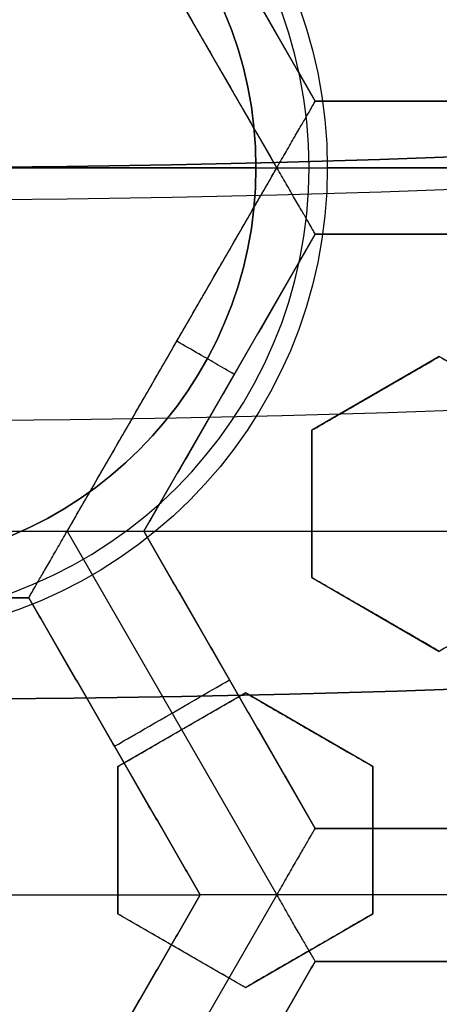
# Model space of a CAD drawing. Header units: centimetres. Extents: x -14.2 to 14.2, y -23.9 to 0.
# Tile 44 of 256: x 0.0305 to 0.1095, y -23.2073 to -23.0222. Entities that reach past the tile are written whole.
import ezdxf

# ---------------------------------------------------------------- set-up
doc = ezdxf.new("R2010")
doc.units = ezdxf.units.CM
doc.layers.add('Default', color=7, linetype='Continuous', true_color=0x000000)

# ---------------------------------------------------------------- blocks, each defined once
blk = doc.blocks.new('Block 10')
at = {"layer": 'Default', "extrusion": (0, -1, 0)}
for centre, radius in [((0, 20, 11.64412469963), 3.056153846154), ((0, 20, 11.74393517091), 3.15), ((0, 20, 12.75), 3.15), ((0, 20, 12.8), 3.149999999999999), ((0, 20, 12.85), 3.15), ((0, 20, 16.45), 3.05), ((0, 20, 16.65), 3.05)]:
    blk.add_arc(centre, radius, 0, 180, dxfattribs=at)
at = {"layer": 'Default', "extrusion": (0, 1, 0)}
for centre, radius in [((0, 20, -11.821967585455), 3.149999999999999), ((0, 20, -11.9), 3.15), ((0, 20, -16.30510174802), 3.097618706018), ((3.552713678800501e-16, 20, -16.41899023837), 3.15), ((0, 20, -16.534495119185), 3.149999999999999), ((0, 20, -16.55), 3.050000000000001), ((0, 20, -16.65), 3.15)]:
    blk.add_arc(centre, radius, 0, 180, dxfattribs=at)

msp = doc.modelspace()

# ---------------------------------------------------------------- linework, layer by layer
at = {"layer": 'Default'}
for p, q in [((0.07893577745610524, -23.04999950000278, -4.352500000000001), (0.0394686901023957, -22.9816404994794, -4.352499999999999)), ((0.08615106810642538, -23.03750075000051, -4.340002), (0.05390063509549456, -22.98164136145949, -4.340002)), ((0.08615085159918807, -23.03750037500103, -4.306251), (0.05390063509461, -22.98164136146, -4.306251)), ((0.1506506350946, -23.0375, -4.306251), (0.08615063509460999, -23.0375, -4.306251)), ((-0.1437628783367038, -23.05, -3.145), (0.1437628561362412, -23.05, -3.145)), ((-0.0789349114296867, -23.05, -4.3525), (0.07893491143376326, -23.05, -4.3525)), ((0.07500000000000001, -23.05, -3.0575), (-0.07500000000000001, -23.05, -3.0575)), ((0.03946841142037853, -23.11835998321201, -4.352499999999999), (0.07893548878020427, -23.05000099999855, -4.352499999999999)), ((0.07893606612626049, -23.050002, -4.352499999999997), (0.1578658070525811, -23.050002, -4.352499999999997)), ((0.05390042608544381, -23.11835900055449, -4.306251), (0.08615063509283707, -23.06249999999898, -4.306251)), ((0.08615063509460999, -23.0625, -4.306251), (0.1506506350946, -23.0625, -4.306251)), ((0.109499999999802, -23.08550704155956, -2.994627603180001), (0.08550000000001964, -23.09936344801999, -2.994627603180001)), ((0.1334999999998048, -23.09936344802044, -3.0025634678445), (0.1095000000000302, -23.08550704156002, -3.0025634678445)), ((0.07002542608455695, -23.09042968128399, -4.340002), (0.07002542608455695, -23.09042968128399, -4.2725)), ((0.09749999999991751, -23.09243524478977, -3.021018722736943), (0.09749999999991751, -23.09243524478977, -2.967809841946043)), ((0.0855, -23.09936344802, -2.994627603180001), (0.0855, -23.12707626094, -2.994627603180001)), ((0.0855, -23.11321985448, -3.021018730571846), (0.0855, -23.11321985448, -2.967809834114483)), ((-0.03946695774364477, -23.11836036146, -4.352500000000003), (0.0394669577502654, -23.11836036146, -4.352500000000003)), ((0.03946634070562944, -23.11836143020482, -4.3525), (0.07893111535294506, -23.18671642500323, -4.352500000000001)), ((0.05390063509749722, -23.118358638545, -4.2725), (0.1829006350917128, -23.118358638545, -4.2725)), ((0.08615063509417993, -23.17421727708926, -4.306251), (0.0539006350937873, -23.11835863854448, -4.306251)), ((0.08550000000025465, -23.1270762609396, -3.0025634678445), (0.1095000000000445, -23.14093266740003, -3.0025634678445)), ((-0.03225, -23.13085836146, -4.306251), (0.03225, -23.13085836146, -4.306251)), ((0.03225000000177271, -23.13085836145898, -4.306251), (0.06449999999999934, -23.186717, -4.306251)), ((0.09750000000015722, -23.13400446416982, -3.029158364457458), (0.09750000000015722, -23.13400446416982, -2.975949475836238)), ((0.07002563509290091, -23.14628795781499, -4.340002), (0.07002563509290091, -23.14628795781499, -4.2725)), ((0.07299999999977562, -23.14872689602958, -3.000253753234), (0.04900000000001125, -23.16258330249, -3.000253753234)), ((0.0969999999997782, -23.16258330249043, -3.005101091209), (0.0730000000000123, -23.14872689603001, -3.005101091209)), ((0.06099999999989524, -23.15565509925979, -3.026720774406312), (0.06099999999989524, -23.15565509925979, -2.973511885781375)), ((0.08499999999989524, -23.15565509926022, -3.03167159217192), (0.08499999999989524, -23.15565509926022, -2.978462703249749)), ((0.04837500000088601, -23.15878768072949, -4.340002), (0.04837500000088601, -23.15878768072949, -4.2725)), ((0.049, -23.16258330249, -3.005101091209), (0.049, -23.19029611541, -3.005101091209)), ((0.097, -23.19029611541, -3.0137962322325), (0.097, -23.16258330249, -3.0137962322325)), ((0.15065093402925, -23.17421727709, -4.306251), (0.08615021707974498, -23.17421727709, -4.306251)), ((0.049, -23.17643970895, -3.031671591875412), (0.049, -23.17643970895, -2.978462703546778)), ((0.097, -23.17643970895, -3.040319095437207), (0.097, -23.17643970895, -2.987110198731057)), ((-0.06449999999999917, -23.186717, -4.2725), (0.0644999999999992, -23.186717, -4.2725)), ((0.06449999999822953, -23.18671699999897, -4.306251), (0.03224979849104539, -23.24257598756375, -4.306251)), ((0.07893177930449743, -23.18671642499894, -4.3525), (0.03946496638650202, -23.25507495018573, -4.352499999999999)), ((0.1578675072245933, -23.18671527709, -4.3525), (0.07893334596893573, -23.18671527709, -4.3525)), ((0.04900000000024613, -23.19029611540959, -3.0137962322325), (0.07300000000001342, -23.20415252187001, -3.0137962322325)), ((0.07300000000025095, -23.20415252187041, -3.017685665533), (0.0970000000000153, -23.19029611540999, -3.017685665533)), ((0.06100000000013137, -23.1972243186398, -3.040319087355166), (0.06100000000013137, -23.1972243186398, -2.987110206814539)), ((0.08500000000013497, -23.1972243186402, -3.044191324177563), (0.08500000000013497, -23.1972243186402, -2.990982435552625)), ((0.05390042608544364, -23.2550760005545, -4.306251), (0.0861508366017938, -23.19921665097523, -4.306251)), ((0.08615020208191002, -23.199217, -4.306251), (0.15065094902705, -23.199217, -4.306251))]:
    msp.add_line(p, q, dxfattribs=at)
at = {"layer": 'Default', "extrusion": (0, 0, -1)}
for centre, radius, start, end in [((0, -23.05, 3), 0.9, 90, 270), ((0, -23.05, 3.789997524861), 0.9, 90, 270), ((0, -23.05, 4.600000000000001), 0.8550000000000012, 90.00000000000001, 270), ((0, -23.05, 4.286758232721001), 0.835, 90.00000000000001, 270), ((0, -23.05, 4.3375), 0.82, 0, 180), ((0, -23.05, 4.295), 0.8074999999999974, 90, 270), ((0, -23.05, 4.3125), 0.795, 0, 180), ((0, -23.05, 4.178651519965), 0.775, 90.00000000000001, 180), ((0, -23.05, 4.2025), 0.7575000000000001, 0, 180), ((0, -23.05, 4.245), 0.7574999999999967, 90, 270), ((0, -23.05, 4.2725), 0.7275, 0, 180), ((0, -23.05, 3.125), 0.6775000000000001, 0, 180), ((0, -23.05, 3.135), 0.677500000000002, 0, 180), ((-4.440892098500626e-17, -23.05, 3.1075), 0.6725, 0, 180), ((-4.440892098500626e-17, -23.05, 3.145), 0.6725, 0, 180), ((-4.440892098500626e-17, -23.05, 4.2725), 0.6675, 0, 180), ((0, -23.05, 3.126519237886), 0.6125, 0, 180), ((0, -23.05, 3.1125), 0.6075, 0, 180), ((0, -23.05, 3.145), 0.6075, 0, 180), ((0, -23.05, 3.05), 0.6000000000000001, 90, 270), ((0, -23.05, 3.120895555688), 0.5500000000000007, 0, 180), ((-1.110223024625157e-17, -23.05, 3.014498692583), 0.08842020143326, 0, 180), ((0, -23.05, 3.023895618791), 0.07500000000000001, 0, 180), ((0, -23.05, 4.3375), 0.82, 180, 0), ((0, -23.05, 4.3125), 0.795, 180, 0), ((0, -23.05, 4.2025), 0.7575000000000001, 180, 0), ((0, -23.05, 4.2725), 0.7275, 180, 0), ((0, -23.05, 3.125), 0.6775000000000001, 180, 0), ((0, -23.05, 3.135), 0.6774999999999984, 180, 0), ((4.440892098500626e-17, -23.05, 3.145), 0.6725, 180, 0), ((4.440892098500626e-17, -23.05, 3.1075), 0.6725, 180, 0), ((4.440892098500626e-17, -23.05, 4.2725), 0.6675, 180, 0), ((0, -23.05, 3.126519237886), 0.6125, 180, 0), ((0, -23.05, 3.145), 0.6075, 180, 0), ((0, -23.05, 3.1125), 0.6075, 180, 0), ((0, -23.05, 4.378480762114), 0.6075, 180, 0), ((0, -23.05, 4.3975), 0.6075, 180, 0), ((0, -23.05, 3.120895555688), 0.5500000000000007, 180, 0), ((1.110223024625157e-17, -23.05, 3.014498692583), 0.08842020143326, 180, 0), ((0, -23.05, 3.023895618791), 0.07500000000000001, 180, 0)]:
    msp.add_arc(centre, radius, start, end, dxfattribs=at)
at = {"layer": 'Default'}
for centre, radius, start, end in [((-8.96831017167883e-45, -23.05, -4.58), 0.8349999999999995, 270, 90), ((0, -23.05, -4.4333791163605), 0.8349999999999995, 270, 89.99999999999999), ((0, -23.05, -4.3125), 0.7825000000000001, 0, 180), ((0, -23.05, -4.207003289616), 0.775, 270, 90), ((0, -23.05, -4.192827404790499), 0.775, 270, 89.99999999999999), ((0, -23.05, -4.287500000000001), 0.7575000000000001, 0, 180), ((0, -23.05, -4.245), 0.7575000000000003, 0, 180), ((0, -23.05, -3.1), 0.7025000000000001, 0, 180), ((0, -23.05, -3.145), 0.6775000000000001, 0, 180), ((0, -23.05, -3.12625), 0.6724999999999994, 0, 180), ((0, -23.05, -4.3675), 0.6675, 0, 180), ((0, -23.05, -4.32), 0.6675000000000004, 0, 180), ((0, -23.05, -4.3975), 0.6375000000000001, 0, 180), ((0, -23.05, -3.1075), 0.6367740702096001, 0, 180), ((-4.440892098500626e-17, -23.05, -3.145), 0.6231698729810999, 0, 180), ((0, -23.05, -4.378480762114), 0.6075, 0, 180), ((0, -23.05, -4.3975), 0.6075, 0, 180), ((0, -23.05, -4.387990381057), 0.6074999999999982, 0, 180), ((0, -23.05, -3.12875), 0.6074999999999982, 0, 180), ((0, -23.05, -3), 0.6000000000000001, 270, 90), ((0, -23.05, -3.1), 0.6000000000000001, 270, 90), ((0, -23.05, -3.1125), 0.55, 0, 180), ((-5.000444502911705e-14, -23.05, -3.129291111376), 0.55000000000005, 0, 180), ((0, -23.05, -3.013895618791), 0.085, 0, 180), ((0, -23.05, -3.0575), 0.07500000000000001, 0, 180), ((0, -23.05, -3.0406978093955), 0.07499999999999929, 0, 180), ((0, -23.05, -4.3125), 0.7825000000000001, 180, 0), ((0, -23.05, -4.287500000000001), 0.7575000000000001, 180, 0), ((0, -23.05, -4.245), 0.7574999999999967, 180, 0), ((0, -23.05, -3.1), 0.7025000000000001, 180, 0), ((0, -23.05, -3.145), 0.6775000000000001, 180, 0), ((0, -23.05, -3.12625), 0.6724999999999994, 180, 0), ((0, -23.05, -4.3675), 0.6675, 180, 0), ((0, -23.05, -4.32), 0.6675000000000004, 180, 0), ((0, -23.05, -4.3975), 0.6375000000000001, 180, 0), ((0, -23.05, -3.1075), 0.6367740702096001, 180, 0), ((4.440892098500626e-17, -23.05, -3.145), 0.6231698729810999, 180, 0), ((0, -23.05, -3.12875), 0.6074999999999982, 180, 0), ((0, -23.05, -4.387990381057), 0.6074999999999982, 180, 0), ((-5.000444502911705e-14, -23.05, -3.129291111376), 0.55000000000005, 180, 0), ((0, -23.05, -3.1125), 0.55, 180, 0), ((0, -23.05, -3.013895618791), 0.085, 180, 0), ((0, -23.05, -3.0575), 0.07500000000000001, 180, 0), ((0, -23.05, -3.0406978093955), 0.07499999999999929, 180, 0), ((0, -23.05, -4.178651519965), 0.775, 270, 0)]:
    msp.add_arc(centre, radius, start, end, dxfattribs=at)
at = {"layer": 'Default', "extrusion": (0, 1, 0)}
msp.add_arc((-0.08500000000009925, -3.023895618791, -23.05), 0.01000000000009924, 0, 109.9999999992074, dxfattribs=at)
at = {"layer": 'Default', "extrusion": (0.5000000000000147, 0.8660254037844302, 0)}
msp.add_arc((-11.59336063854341, -4.340002, -19.96008383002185), 0.01249799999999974, 180, 270.0035386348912, dxfattribs=at)
at = {"layer": 'Default', "extrusion": (0.5000000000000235, -0.8660254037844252, -8.881784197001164e-15)}
msp.add_arc((-11.52500186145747, -4.340001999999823, 20.08028618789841), 0.0124979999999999, 180, 0, dxfattribs=at)
at = {"layer": 'Default'}
for points, degree in [([(-4.096018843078e-09, -22.15000495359, -4.579995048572), (0.0235431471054, -22.15000495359, -4.579995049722), (0.07063544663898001, -22.15184318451, -4.579973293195), (0.1409862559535, -22.16017569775, -4.579982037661), (0.2102233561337, -22.17394612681, -4.579979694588), (0.2783909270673, -22.19316196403, -4.579980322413), (0.3447773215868, -22.21765944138, -4.579980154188), (0.4089202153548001, -22.24722175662, -4.579980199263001), (0.4707621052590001, -22.28185098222, -4.579980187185), (0.5295038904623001, -22.32110534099, -4.579980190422), (0.5850604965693, -22.36488898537, -4.579980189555), (0.6370893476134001, -22.4129891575, -4.579980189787), (0.6850100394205, -22.46482907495, -4.579980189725), (0.7288631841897, -22.52044148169, -4.579980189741), (0.7681839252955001, -22.57930260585, -4.579980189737), (0.8026905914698, -22.64090902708, -4.579980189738), (0.8323654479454, -22.70527023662, -4.579980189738), (0.8568215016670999, -22.77157842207, -4.579980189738), (0.8760232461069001, -22.83963047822, -4.579980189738), (0.8898444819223, -22.90913392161, -4.579980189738), (0.8981408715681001, -22.97924562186, -4.579980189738), (0.9009294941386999, -23.04999944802, -4.579980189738), (0.8981411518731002, -23.120750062, -4.579980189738), (0.8898450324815, -23.19086321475, -4.579980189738), (0.8760234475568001, -23.26036834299, -4.579980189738), (0.8568232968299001, -23.32841603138, -4.579980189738), (0.8323660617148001, -23.39472852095, -4.579980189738), (0.8026916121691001, -23.45908876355, -4.579980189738), (0.7681862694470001, -23.52069365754, -4.579980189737), (0.7288638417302, -23.57955763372, -4.579980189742), (0.6850126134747, -23.63516781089, -4.579980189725), (0.6370916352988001, -23.68700868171, -4.579980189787), (0.5850613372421, -23.73511020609, -4.579980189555), (0.5295085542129, -23.77889124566, -4.579980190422), (0.4707636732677, -23.81814817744, -4.579980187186), (0.4089218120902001, -23.85277733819, -4.579980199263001), (0.3447812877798, -23.88233894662, -4.579980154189), (0.2783916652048, -23.90683785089, -4.579980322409), (0.2102250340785, -23.9260534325, -4.579979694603), (0.1409877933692, -23.93982409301, -4.579982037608), (0.07063561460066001, -23.94815682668, -4.579973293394), (0.02354317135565, -23.94999504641, -4.579995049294), (4.096019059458e-09, -23.94999504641, -4.579995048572)], 3), ([(-5.339996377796e-09, -22.17000645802, -4.599993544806), (0.02306651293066, -22.17000645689, -4.599993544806), (0.06904166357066, -22.17182974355, -4.600002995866), (0.1378559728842, -22.17996648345, -4.59999919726), (0.2055461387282, -22.19343352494, -4.600000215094), (0.2722006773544, -22.21222166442, -4.599999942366), (0.3371088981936, -22.23617422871, -4.600000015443), (0.3998249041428, -22.26507881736, -4.599999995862), (0.4602915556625, -22.2989380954, -4.600000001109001), (0.517726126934, -22.33731897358, -4.599999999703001), (0.5720472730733, -22.38012900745, -4.600000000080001), (0.6229187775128, -22.42715937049, -4.599999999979), (0.6697729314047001, -22.47784557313, -4.600000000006), (0.7126508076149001, -22.53222120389, -4.599999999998), (0.7510967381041, -22.58977287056, -4.600000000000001), (0.7848356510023, -22.65000854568, -4.600000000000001), (0.8138506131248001, -22.71293852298, -4.600000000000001), (0.8377625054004, -22.77777137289, -4.600000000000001), (0.8565371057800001, -22.84430942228, -4.600000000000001), (0.8700509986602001, -22.91226725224, -4.600000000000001), (0.8781627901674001, -22.98081882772, -4.600000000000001), (0.8808894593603, -23.04999872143, -4.600000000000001), (0.8781631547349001, -23.11917592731, -4.600000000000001), (0.8700516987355, -23.18772887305, -4.600000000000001), (0.8565375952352, -23.25568824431, -4.600000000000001), (0.8377644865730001, -23.32222251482, -4.600000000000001), (0.8138516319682, -23.38705922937, -4.600000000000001), (0.7848371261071, -23.44998837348, -4.600000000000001), (0.7510995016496, -23.51022269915, -4.600000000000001), (0.7126521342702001, -23.56777698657, -4.599999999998), (0.6697761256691, -23.62215059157, -4.600000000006), (0.6229218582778, -23.67283766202, -4.599999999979), (0.5720491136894, -23.71986933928, -4.600000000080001), (0.5177314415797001, -23.76267714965, -4.599999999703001), (0.4602938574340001, -23.80106061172, -4.600000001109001), (0.3998271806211, -23.83491993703, -4.599999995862), (0.3371134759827, -23.86382390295, -4.600000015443), (0.2722021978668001, -23.88777789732, -4.599999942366), (0.205548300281, -23.90656593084, -4.600000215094), (0.13785759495, -23.92003330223, -4.59999919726), (0.06904173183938, -23.92817027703, -4.600002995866), (0.02306648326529, -23.92999354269, -4.599993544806), (5.339996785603e-09, -23.92999354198, -4.599993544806)], 3), ([(0.07893520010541, -23.0500005, -4.3525), (0.059201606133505, -23.01582049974, -4.3525), (0.03946801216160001, -22.98164049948, -4.3525)], 2), ([(0.05390063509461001, -22.98164136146, -4.2725), (0.07002563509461, -23.00957068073, -4.2725), (0.08615063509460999, -23.0375, -4.2725)], 2), ([(0.05390063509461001, -22.98164136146, -4.340002), (0.07002563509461, -23.00957118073, -4.340002), (0.08615063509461, -23.037501, -4.340002)], 2), ([(0.07893520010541, -23.0500005, -4.3525), (0.0795276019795, -23.04897442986, -4.3525), (0.08069624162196, -23.04695760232, -4.352248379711), (0.08231863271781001, -23.04414461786, -4.351174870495), (0.08371210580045, -23.04173176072, -4.349517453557), (0.08480934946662, -23.03983136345, -4.347437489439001), (0.08558737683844, -23.03848273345, -4.345087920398), (0.08605180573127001, -23.03768242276, -4.342582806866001), (0.08615063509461, -23.037501, -4.340857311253), (0.08615063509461, -23.037501, -4.340002)], 3), ([(0.08615063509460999, -23.0375, -4.2725), (0.08615063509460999, -23.0375005, -4.306251), (0.08615063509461, -23.037501, -4.340002)], 2), ([(0.1506506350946, -23.0375, -4.2725), (0.118400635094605, -23.0375, -4.2725), (0.08615063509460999, -23.0375, -4.2725)], 2), ([(0.08615063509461, -23.037501, -4.340002), (0.118400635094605, -23.037501, -4.340002), (0.1506506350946, -23.037501, -4.340002)], 2), ([(0, -23.05, -2.929107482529), (0.06100000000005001, -23.05, -2.9513096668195), (0.1220000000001, -23.05, -2.97351185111)], 2), ([(0.03946717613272, -23.11835998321, -4.3525), (0.059201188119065, -23.084180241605, -4.3525), (0.07893520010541, -23.0500005, -4.3525)], 2), ([(0.07500000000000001, -23.05, -3.0575), (0.07500000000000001, -23.05, -3.0406978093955), (0.07500000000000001, -23.05, -3.023895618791)], 2), ([(0.08615063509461, -23.0625, -4.340002), (0.08615063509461, -23.0625, -4.340857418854), (0.08604839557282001, -23.06232291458, -4.34258304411), (0.08558533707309, -23.06152087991, -4.345087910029), (0.08480704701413, -23.06017281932, -4.347437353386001), (0.08370981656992, -23.05827244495, -4.349517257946), (0.08231714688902, -23.05585995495, -4.351174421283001), (0.08069292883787, -23.05304790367, -4.352248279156), (0.07952832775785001, -23.05102782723, -4.3525), (0.07893520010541, -23.0500005, -4.3525)], 3), ([(0.122, -23.05, -3.026720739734), (0.10521010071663, -23.05, -3.0206097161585), (0.08842020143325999, -23.05, -3.014498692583)], 2), ([(0.08615063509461, -23.0625, -4.340002), (0.070025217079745, -23.090429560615, -4.340002), (0.05389979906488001, -23.11835912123, -4.340002)], 2), ([(0.08615063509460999, -23.0625, -4.2725), (0.07002563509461, -23.09042931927, -4.2725), (0.05390063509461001, -23.11835863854, -4.2725)], 2), ([(0.1506506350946, -23.0625, -4.340002), (0.118400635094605, -23.0625, -4.340002), (0.08615063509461, -23.0625, -4.340002)], 2), ([(0.08615063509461, -23.0625, -4.340002), (0.08615063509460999, -23.0625, -4.306251), (0.08615063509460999, -23.0625, -4.2725)], 2), ([(0.08615063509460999, -23.0625, -4.2725), (0.118400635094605, -23.0625, -4.2725), (0.1506506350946, -23.0625, -4.2725)], 2), ([(0.0855, -23.09936344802, -3.018250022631), (0.0880025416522, -23.09791860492, -3.018775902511), (0.09311549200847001, -23.09496664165, -3.019920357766), (0.1010072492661, -23.09041033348, -3.021882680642), (0.1066216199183, -23.08716887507, -3.023404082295), (0.1095, -23.08550704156, -3.024214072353)], 3), ([(0.08550000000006, -23.09936344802, -2.965041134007), (0.08802482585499, -23.09790573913, -2.965571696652), (0.09316736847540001, -23.09493669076, -2.966723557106), (0.1010642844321, -23.09037740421, -2.968688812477), (0.1066460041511, -23.08715479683, -2.970202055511), (0.1095000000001, -23.08550704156, -2.971005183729)], 3), ([(0.1095000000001, -23.08550704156, -2.971005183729), (0.10950000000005, -23.08550704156, -2.997609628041), (0.1095, -23.08550704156, -3.024214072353)], 2), ([(0.1095, -23.08550704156, -3.024214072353), (0.1120098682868, -23.08695611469, -3.02524573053), (0.1171340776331, -23.08991457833, -3.027355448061), (0.1251357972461, -23.0945343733, -3.030659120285), (0.130677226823, -23.09773371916, -3.03295239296), (0.1335, -23.09936344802, -3.03412175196)], 3), ([(0.1095000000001, -23.08550704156, -2.971005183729), (0.1120023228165, -23.08695175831, -2.97203374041), (0.117116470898, -23.08990441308, -2.974139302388), (0.125117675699, -23.09452391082, -2.977442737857), (0.1306694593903, -23.09772923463, -2.979740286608), (0.1335000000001, -23.09936344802, -2.980912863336)], 3), ([(0.0855, -23.09936344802, -3.018250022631), (0.08550000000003, -23.09936344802, -2.991645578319), (0.08550000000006, -23.09936344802, -2.965041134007)], 2), ([(0.0855, -23.12707626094, -3.024214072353), (0.0855, -23.12378075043, -3.023410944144), (0.0855, -23.11733553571, -3.02189770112), (0.0855, -23.10821696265, -3.019932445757), (0.0855, -23.10227886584, -3.018780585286), (0.0855, -23.09936344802, -3.018250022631)], 3), ([(0.08550000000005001, -23.12707626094, -2.971005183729), (0.08550000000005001, -23.12375259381, -2.970195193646), (0.08549999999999, -23.11726967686, -2.968673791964), (0.08549999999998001, -23.10815706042, -2.966711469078), (0.08550000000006, -23.10225313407, -2.965567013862), (0.08550000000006, -23.09936344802, -2.965041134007)], 3), ([(-0.03946717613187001, -23.1183599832, -4.3525), (4.249968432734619e-13, -23.118359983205, -4.3525), (0.03946717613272, -23.11835998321, -4.3525)], 2), ([(0.03225, -23.13085836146, -4.340002), (0.03225, -23.13085836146, -4.340857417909), (0.03235224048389, -23.13068127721, -4.342583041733), (0.03281529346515, -23.12987923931, -4.345087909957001), (0.03359360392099, -23.12853119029, -4.347437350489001), (0.03469075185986, -23.126630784, -4.349517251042), (0.03608372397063, -23.12421842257, -4.351174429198), (0.03770684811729, -23.12140583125, -4.352248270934), (0.038874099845, -23.11938722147, -4.352499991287), (0.03946717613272, -23.11835998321, -4.3525)], 3), ([(0.03946717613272, -23.11835998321, -4.3525), (0.04065202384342, -23.11835998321, -4.352500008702), (0.04298301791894, -23.11836366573, -4.352248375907), (0.04623033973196, -23.11836219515, -4.351174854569), (0.04901664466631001, -23.11836255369, -4.349517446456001), (0.05121105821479, -23.11836259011, -4.34743748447), (0.05276800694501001, -23.11836208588, -4.345087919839), (0.05369333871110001, -23.11836406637, -4.342582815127), (0.05389979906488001, -23.11835912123, -4.340857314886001), (0.05389979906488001, -23.11835912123, -4.340002)], 3), ([(0.05390063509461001, -23.11835863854, -4.2725), (0.05390021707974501, -23.118358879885, -4.306251), (0.05389979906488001, -23.11835912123, -4.340002)], 2), ([(0.05389979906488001, -23.11835912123, -4.340002), (0.07002479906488, -23.1462884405, -4.340002), (0.08614979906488, -23.17421775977, -4.340002)], 2), ([(0.08615063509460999, -23.17421727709, -4.2725), (0.07002563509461, -23.146287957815, -4.2725), (0.05390063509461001, -23.11835863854, -4.2725)], 2), ([(0.08550000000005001, -23.12707626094, -2.971005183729), (0.085500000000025, -23.12707626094, -2.997609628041), (0.0855, -23.12707626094, -3.024214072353)], 2), ([(0.1095, -23.1409326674, -3.03412175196), (0.1066694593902, -23.13929845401, -3.032949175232), (0.1011176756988, -23.13609313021, -3.030651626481), (0.09311647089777, -23.13147363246, -3.027348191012), (0.08800232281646, -23.12852097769, -3.025242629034), (0.0855, -23.12707626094, -3.024214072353)], 3), ([(0.1095000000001, -23.1409326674, -2.980912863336), (0.106677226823, -23.13930293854, -2.979743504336), (0.1011357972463, -23.13610359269, -2.97745023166), (0.09313407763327, -23.13148379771, -2.974146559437), (0.08800986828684, -23.12852533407, -2.972036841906), (0.08550000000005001, -23.12707626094, -2.971005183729)], 3), ([(0.1335, -23.12707626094, -3.038423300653), (0.1307911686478, -23.12864020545, -3.037854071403), (0.1254024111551, -23.13175140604, -3.036773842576), (0.1174354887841, -23.13635111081, -3.03534130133), (0.1121393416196, -23.1394088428, -3.034506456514), (0.1095, -23.1409326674, -3.03412175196)], 3), ([(0.1335000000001, -23.12707626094, -2.985214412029), (0.1307835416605, -23.12864460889, -2.984643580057), (0.1253845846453, -23.13176169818, -2.983561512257), (0.1174189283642, -23.13636067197, -2.982129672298), (0.1121322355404, -23.1394129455, -2.981296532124), (0.1095000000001, -23.1409326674, -2.980912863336)], 3), ([(0.03225, -23.13085836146, -4.340002), (0, -23.13085836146, -4.340002), (-0.03225, -23.13085836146, -4.340002)], 2), ([(0.03225, -23.13085836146, -4.2725), (0, -23.13085836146, -4.2725), (-0.03225, -23.13085836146, -4.2725)], 2), ([(0.0645, -23.186717, -4.340002), (0.048375, -23.15878768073, -4.340002), (0.03225, -23.13085836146, -4.340002)], 2), ([(0.03225, -23.13085836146, -4.340002), (0.03225, -23.13085836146, -4.306251), (0.03225, -23.13085836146, -4.2725)], 2), ([(0.03225, -23.13085836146, -4.2725), (0.048375, -23.15878768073, -4.2725), (0.0645, -23.186717, -4.2725)], 2), ([(0.1095000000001, -23.1409326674, -2.980912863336), (0.10950000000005, -23.1409326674, -3.007517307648), (0.1095, -23.1409326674, -3.03412175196)], 2), ([(0.049, -23.16258330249, -3.027006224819), (0.05166479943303, -23.16104477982, -3.026879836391), (0.0569956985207, -23.1579669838, -3.026710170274), (0.0650043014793, -23.15334321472, -3.026710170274), (0.07033520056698, -23.1502654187, -3.026879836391), (0.073, -23.14872689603, -3.027006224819)], 3), ([(0.04900000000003, -23.16258330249, -2.973797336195), (0.05166479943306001, -23.16104477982, -2.973670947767), (0.05699569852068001, -23.1579669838, -2.973501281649), (0.06500430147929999, -23.15334321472, -2.973501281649), (0.07033520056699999, -23.1502654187, -2.973670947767), (0.07300000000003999, -23.14872689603, -2.973797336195)], 3), ([(0.07300000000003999, -23.14872689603, -2.973797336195), (0.07300000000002, -23.14872689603, -3.000401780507), (0.073, -23.14872689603, -3.027006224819)], 2), ([(0.073, -23.14872689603, -3.027006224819), (0.07543939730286, -23.15013528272, -3.027946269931), (0.08046957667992, -23.15303945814, -3.029895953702), (0.08846179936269, -23.15765377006, -3.033026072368), (0.09410261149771, -23.16091049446, -3.035255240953), (0.097, -23.16258330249, -3.036404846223)], 3), ([(0.07300000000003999, -23.14872689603, -2.973797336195), (0.07543156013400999, -23.15013075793, -2.974734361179), (0.08045129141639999, -23.15302890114, -2.976679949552), (0.0884421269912, -23.15764241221, -2.9798094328), (0.09409417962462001, -23.16090562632, -2.982043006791), (0.09700000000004, -23.16258330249, -2.983195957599)], 3), ([(0.04900000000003, -23.16258330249, -2.973797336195), (0.049000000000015, -23.16258330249, -3.000401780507), (0.049, -23.16258330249, -3.027006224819)], 2), ([(0.049, -23.19029611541, -3.036404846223), (0.049, -23.18694076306, -3.035251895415), (0.049, -23.18041433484, -3.033018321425), (0.049, -23.1711873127, -3.029888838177), (0.049, -23.16539102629, -3.027943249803), (0.049, -23.16258330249, -3.027006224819)], 3), ([(0.04900000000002, -23.19029611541, -2.983195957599), (0.04900000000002, -23.18695049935, -2.982046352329), (0.04899999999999, -23.18043705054, -2.979817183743), (0.04899999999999, -23.17120842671, -2.976687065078), (0.04900000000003, -23.16540007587, -2.974737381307), (0.04900000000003, -23.16258330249, -2.973797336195)], 3), ([(0.09700000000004, -23.16258330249, -2.983195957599), (0.09700000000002, -23.16258330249, -3.009800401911), (0.097, -23.16258330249, -3.036404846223)], 2), ([(0.097, -23.16258330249, -3.036404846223), (0.097, -23.1653711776, -3.037173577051), (0.097, -23.17114112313, -3.03878902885), (0.097, -23.18034469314, -3.041441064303), (0.097, -23.18691096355, -3.043383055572), (0.097, -23.19029611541, -3.044396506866)], 3), ([(0.09700000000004, -23.16258330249, -2.983195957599), (0.09700000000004, -23.16537467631, -2.983965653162), (0.09699999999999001, -23.17114911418, -2.985582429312), (0.09699999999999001, -23.18033983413, -2.988230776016), (0.09700000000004, -23.18690882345, -2.990173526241), (0.09700000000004, -23.19029611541, -2.991187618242)], 3), ([(0.07893268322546, -23.186716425, -4.352499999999), (0.07952579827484, -23.1856891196, -4.352499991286), (0.08068690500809, -23.1836706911, -4.352248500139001), (0.08231250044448, -23.18085800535, -4.351174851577), (0.08370502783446, -23.17844536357, -4.349517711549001), (0.0848023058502, -23.17654474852, -4.347437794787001), (0.08558122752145, -23.17519662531, -4.345088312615), (0.08604223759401, -23.17439417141, -4.342583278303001), (0.08614979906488, -23.17421775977, -4.340857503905), (0.08614979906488, -23.17421775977, -4.340002)], 3), ([(0.08615063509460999, -23.17421727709, -4.2725), (0.08615021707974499, -23.17421751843, -4.306251), (0.08614979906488, -23.17421775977, -4.340002)], 2), ([(0.08614979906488, -23.17421775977, -4.340002), (0.11840051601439, -23.17421769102, -4.340002), (0.1506512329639, -23.17421762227, -4.340002)], 2), ([(0.1506506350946, -23.17421727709, -4.2725), (0.118400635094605, -23.17421727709, -4.2725), (0.08615063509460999, -23.17421727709, -4.2725)], 2), ([(0.03225, -23.24257656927, -4.340002), (0.048375, -23.214646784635, -4.340002), (0.0645, -23.186717, -4.340002)], 2), ([(0.0645, -23.186717, -4.2725), (0.048375, -23.21464631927, -4.2725), (0.03225, -23.24257563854, -4.2725)], 2), ([(0.07893268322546, -23.186716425, -4.352499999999), (0.07774651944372, -23.186716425, -4.352500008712), (0.07541478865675, -23.18671726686, -4.35224831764), (0.07216736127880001, -23.1867169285, -4.351174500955), (0.06938166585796, -23.18671701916, -4.349517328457), (0.06718724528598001, -23.18671699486, -4.347437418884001), (0.06563061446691, -23.18671700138, -4.345087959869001), (0.06470448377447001, -23.1867169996, -4.342583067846), (0.0645, -23.186717, -4.340857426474), (0.0645, -23.186717, -4.340002)], 3), ([(0.0645, -23.186717, -4.340002), (0.0645, -23.186717, -4.306251), (0.0645, -23.186717, -4.2725)], 2), ([(0.08614976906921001, -23.19921556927, -4.340002), (0.08614976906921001, -23.19921556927, -4.340857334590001), (0.08604520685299, -23.19903517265, -4.342582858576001), (0.0855830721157, -23.1982344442, -4.345087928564), (0.08480449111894, -23.1968859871, -4.347437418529), (0.08370732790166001, -23.19498559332, -4.349517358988), (0.08231436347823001, -23.19257302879, -4.351174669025), (0.08069050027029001, -23.18975998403, -4.352248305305), (0.07952544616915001, -23.18774312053, -4.352499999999), (0.07893268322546, -23.186716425, -4.352499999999)], 3), ([(0.049, -23.19029611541, -3.036404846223), (0.04900000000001, -23.19029611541, -3.009800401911), (0.04900000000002, -23.19029611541, -2.983195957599)], 2), ([(0.073, -23.20415252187, -3.044396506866), (0.07006651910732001, -23.20245887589, -3.043382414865), (0.06437760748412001, -23.19917438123, -3.04143966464), (0.05641821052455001, -23.19457902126, -3.038791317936), (0.05141740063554, -23.19169180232, -3.037174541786), (0.049, -23.19029611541, -3.036404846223)], 3), ([(0.07300000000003, -23.20415252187, -2.991187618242), (0.07006837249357, -23.20245994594, -2.990174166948), (0.06438181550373, -23.19917681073, -2.988232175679), (0.05641129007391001, -23.19457502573, -2.985580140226), (0.05141437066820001, -23.19169005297, -2.983964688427), (0.04900000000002, -23.19029611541, -2.983195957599)], 3), ([(0.097, -23.19029611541, -3.044396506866), (0.09433435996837, -23.1918351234, -3.044305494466), (0.08900235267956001, -23.19491355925, -3.044183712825), (0.08099764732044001, -23.19953507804, -3.044183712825), (0.07566564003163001, -23.20261351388, -3.044305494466), (0.073, -23.20415252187, -3.044396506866)], 3), ([(0.09700000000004, -23.19029611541, -2.991187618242), (0.0943343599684, -23.1918351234, -2.991096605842), (0.08900235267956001, -23.19491355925, -2.9909748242), (0.08099764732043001, -23.19953507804, -2.9909748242), (0.07566564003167, -23.20261351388, -2.991096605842), (0.07300000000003, -23.20415252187, -2.991187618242)], 3), ([(0.09700000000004, -23.19029611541, -2.991187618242), (0.09700000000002, -23.19029611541, -3.017792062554), (0.097, -23.19029611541, -3.044396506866)], 2), ([(0.08614976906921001, -23.19921556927, -4.340002), (0.07002435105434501, -23.22714559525, -4.340002), (0.05389893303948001, -23.25507562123, -4.340002)], 2), ([(0.05390063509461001, -23.25507563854, -4.2725), (0.07002563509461, -23.22714631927, -4.2725), (0.08615063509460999, -23.199217, -4.2725)], 2), ([(0.1506512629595, -23.19921570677, -4.340002), (0.118400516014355, -23.19921563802, -4.340002), (0.08614976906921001, -23.19921556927, -4.340002)], 2), ([(0.08614976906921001, -23.19921556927, -4.340002), (0.08615020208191, -23.199216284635, -4.306251), (0.08615063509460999, -23.199217, -4.2725)], 2), ([(0.08615063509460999, -23.199217, -4.2725), (0.118400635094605, -23.199217, -4.2725), (0.1506506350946, -23.199217, -4.2725)], 2), ([(0.07300000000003, -23.20415252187, -2.991187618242), (0.073000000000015, -23.20415252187, -3.017792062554), (0.073, -23.20415252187, -3.044396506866)], 2)]:
    msp.add_open_spline(points, degree=degree, dxfattribs=at)

# ---------------------------------------------------------------- block references
at = {"layer": 'Default', "extrusion": (0, -1, 0)}
msp.add_blockref('Block 10', (0, 0), dxfattribs=at)

doc.saveas('drawing.dxf')
